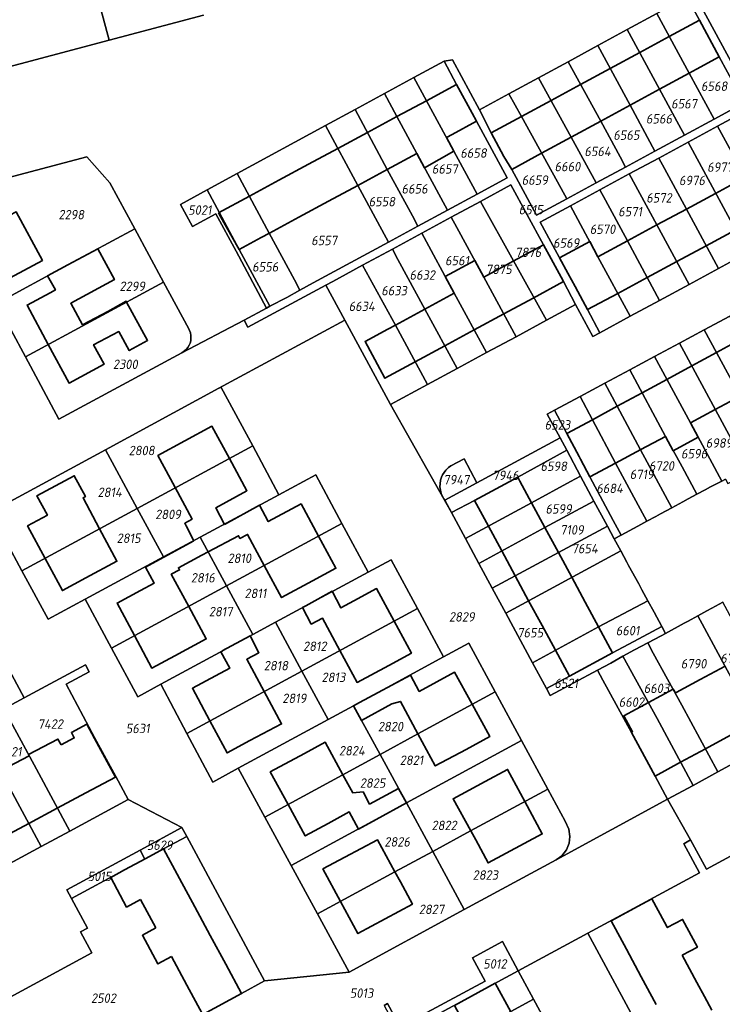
# Model space of a CAD drawing. Extents: x 177930 to 190767, y 381068 to 392034.
# Tile 181 of 256: x 183834 to 183968, y 385600 to 385788. Entities that reach past the tile are written whole.
import ezdxf
from ezdxf.enums import TextEntityAlignment as Align

# ---------------------------------------------------------------- set-up
doc = ezdxf.new("R2010")
doc.units = 0
for name, color, linetype, lineweight in [('B-XX-KG-GRENS_PERCEEL-GV', 150, 'Continuous', 25), ('B-XX-KG-GRENS_PERCEEL-S', 150, 'Continuous', 25), ('B-XX-OG-BEBOUWING-G', 7, 'Continuous', 35)]:
    doc.layers.add(name, color=color, linetype=linetype, lineweight=lineweight)
doc.styles.add('NLCS-ISO', font='NLCS-ISO.ttf', dxfattribs={"height": 1.8})

# ---------------------------------------------------------------- blocks, each defined once
blk = doc.blocks.new('SKG-PERCEELNUMMER-SO')
at = {"layer": 'DefPoints'}
blk.add_point((0, 0), dxfattribs=at)
at = {"style": 'NLCS-ISO', "oblique": 10, "flags": 1}
blk.add_attdef('GEMEENTECODE', text='', height=1.8, dxfattribs=at).set_placement((-0.5, 2.55), align=Align.MIDDLE_RIGHT)
blk.add_attdef('SECTIE', text='', height=1.8, dxfattribs=at).set_placement((0.5, 2.5), align=Align.MIDDLE_LEFT)
at = {"style": 'NLCS-ISO', "oblique": 10}
blk.add_attdef('PERCEELNUMMER', text='', height=1.8, dxfattribs=at).set_placement((0, 0), align=Align.MIDDLE_CENTER)

msp = doc.modelspace()

# ---------------------------------------------------------------- linework, layer by layer
at = {"layer": 'B-XX-KG-GRENS_PERCEEL-GV'}
for points in [[(183817.32, 385774.62), (183851.37, 385783.68), (183847.33, 385798.88), (183847.099, 385799.598), (183846.799, 385800.565), (183846.327, 385801.505), (183845.77, 385802.49), (183845.425, 385802.98), (183844.782, 385803.825), (183843.887, 385804.791), (183843.15, 385805.43), (183842.475, 385805.94), (183841.607, 385806.49), (183840.521, 385807.073), (183839.73, 385807.42), (183839.243, 385807.597), (183838.281, 385807.884), (183836.917, 385808.159), (183835.337, 385808.29), (183834.157, 385808.242)], [(183847.33, 385798.88), (183851.37, 385783.68), (183869.365, 385788.462)], [(183963.268, 385792.248), (183971.707, 385776.595), (183983.557, 385783.065), (183990.639, 385786.829), (183995.093, 385789.174)], [(183971.707, 385776.595), (183963.268, 385792.248)], [(183961.725, 385791.9), (183964.065, 385787.505), (183967.85, 385780.507), (183972.581, 385771.696), (183966.857, 385768.602), (183961.185, 385765.536), (183955.566, 385762.499), (183949.965, 385759.471), (183944.337, 385756.429), (183938.728, 385753.397), (183932.95, 385750.274), (183928.22, 385759.024), (183926.738, 385761.477), (183924.296, 385765.991), (183922.074, 385770.4), (183916.921, 385779.939), (183915.329, 385779.667), (183917.715, 385775.241), (183921.508, 385768.204), (183927.366, 385757.405), (183921.604, 385754.284), (183915.966, 385751.229), (183910.33, 385748.175), (183904.707, 385745.128), (183890.346, 385737.347), (183887.806, 385735.965), (183885.292, 385734.597), (183882.031, 385732.895), (183881.417, 385732.559), (183877.16, 385730.227), (183877.878, 385728.899), (183892.723, 385736.925), (183894.053, 385737.629), (183896.642, 385739.034), (183899.772, 385740.731), (183905.446, 385743.807), (183911.072, 385746.857), (183916.696, 385749.906), (183922.254, 385752.919), (183928.085, 385756.08), (183934.276, 385744.63), (183935.738, 385741.971), (183938.103, 385737.597), (183940.425, 385733.226), (183943.715, 385727.125), (183945.05, 385727.844), (183942.68, 385732.254), (183940.303, 385736.678), (183938.914, 385739.242), (183933.662, 385748.955), (183939.423, 385752.068), (183945.043, 385755.105), (183950.664, 385758.142), (183956.293, 385761.183), (183961.905, 385764.216), (183967.511, 385767.244), (183973.295, 385770.37)], [(183813.913, 385752.626), (183847.097, 385761.425), (183851.504, 385756.45), (183856.259, 385747.672), (183861.762, 385737.513), (183866.608, 385728.569), (183866.749, 385728.285), (183866.9, 385727.806), (183866.987, 385727.304), (183866.996, 385726.793), (183866.952, 385726.329), (183866.829, 385725.863), (183866.656, 385725.451), (183866.401, 385725.044), (183866.151, 385724.725), (183865.791, 385724.389), (183865.261, 385724.038), (183877.16, 385730.227), (183881.417, 385732.559), (183875.598, 385743.411), (183871.765, 385750.519), (183867.281, 385748.094), (183864.982, 385752.345), (183870.101, 385755.113), (183875.843, 385758.23), (183892.702, 385767.383), (183898.321, 385770.433), (183903.922, 385773.474), (183909.545, 385776.527), (183915.329, 385779.667), (183916.921, 385779.939), (183922.074, 385770.4), (183927.692, 385773.446), (183933.343, 385776.51), (183938.991, 385779.573), (183944.638, 385782.635), (183950.285, 385785.697), (183955.927, 385788.756)], [(183869.365, 385788.462), (183851.37, 385783.68), (183817.32, 385774.62)], [(183973.276, 385743.134), (183967.667, 385740.096), (183962.063, 385737.06), (183956.454, 385734.021), (183950.846, 385730.983), (183945.05, 385727.844), (183943.715, 385727.125), (183940.425, 385733.226), (183934.863, 385730.222), (183929.06, 385727.088), (183923.434, 385724.049), (183917.779, 385720.995), (183912.157, 385717.958), (183905.068, 385714.13), (183916.711, 385693.529), (183915.434, 385695.892), (183915.285, 385696.168), (183915.013, 385696.633), (183914.759, 385697.197), (183914.626, 385697.834), (183914.533, 385698.421), (183914.547, 385699.011), (183914.645, 385699.696), (183914.836, 385700.283), (183915.037, 385700.734), (183915.32, 385701.184), (183915.661, 385701.622), (183916.158, 385702.105), (183916.595, 385702.422), (183919.121, 385703.781), (183921.578, 385699.228), (183937.46, 385707.772), (183935.017, 385712.329), (183936.367, 385713.054), (183941.26, 385715.684), (183945.993, 385718.227), (183950.74, 385720.778), (183955.488, 385723.329), (183960.222, 385725.873), (183964.983, 385728.432), (183969.841, 385731.043)], [(183828.664, 385693.635), (183850.665, 385705.531), (183872.327, 385717.244), (183896.348, 385730.232), (183892.723, 385736.925), (183877.878, 385728.899), (183877.16, 385730.227), (183865.261, 385724.038), (183841.81, 385711.388), (183835.393, 385723.268), (183829.902, 385733.435)], [(183969.025, 385699.911), (183968.333, 385699.55), (183966.188, 385698.432), (183965.169, 385697.886), (183963.558, 385697.023), (183961.881, 385696.124), (183960.895, 385695.596), (183958.794, 385694.422), (183956.641, 385693.276), (183955.724, 385692.783), (183954.012, 385691.863), (183952.311, 385690.949), (183949.128, 385689.237), (183947.787, 385688.51), (183949.035, 385686.209), (183950.19, 385684.081), (183950.53, 385683.462), (183952.463, 385679.945), (183953.081, 385678.82), (183954.212, 385676.702), (183955.384, 385674.505), (183956.851, 385671.805), (183957.578, 385670.458), (183961.131, 385672.412), (183961.881, 385672.824), (183963.756, 385673.855), (183965.476, 385674.801), (183966.39, 385675.304), (183968.507, 385676.463)], [(183826.62, 385673.947), (183835.175, 385658.178), (183846.845, 385664.489), (183847.558, 385663.15), (183843.16, 385660.785), (183848.612, 385650.626), (183852.629, 385643.198), (183854.987, 385638.792), (183865.242, 385633.454), (183866.182, 385631.711), (183881.048, 385604.15), (183897.171, 385605.848), (183891.144, 385616.934), (183886.111, 385626.192), (183881.084, 385635.438), (183876.03, 385644.734), (183871.166, 385642.097), (183866.213, 385651.395), (183861.219, 385660.772), (183856.834, 385658.403), (183851.838, 385667.645), (183846.787, 385676.99), (183839.725, 385673.184), (183834.738, 385682.405), (183828.664, 385693.635)], [(183977.064, 385649.189), (183967.583, 385644.051), (183962.843, 385641.482), (183957.984, 385638.849), (183962.377, 385631.081), (183965.403, 385625.495), (183974.546, 385630.432)], [(183903.858, 385599.457), (183904.537, 385599.825), (183906.936, 385595.396), (183923.147, 385604.133), (183920.757, 385608.561), (183926.437, 385611.691), (183929.475, 385606.082), (183942.779, 385613.269), (183964.069, 385624.774), (183961.056, 385630.346), (183962.377, 385631.081), (183957.984, 385638.849), (183936.706, 385627.293), (183919.135, 385617.762), (183897.171, 385605.848), (183881.048, 385604.15), (183876.669, 385601.761), (183869.245, 385597.749)], [(184014.654, 385572.927), (183998.744, 385602.243), (184004.032, 385605.085), (183986.731, 385637.018), (183982.327, 385634.644), (183974.546, 385630.432), (183965.403, 385625.495), (183962.377, 385631.081), (183961.056, 385630.346), (183964.069, 385624.774), (183942.779, 385613.269), (183960.381, 385580.65)]]:
    msp.add_lwpolyline(points, dxfattribs=at)
for points in [[(183966.857, 385768.602), (183972.581, 385771.696), (183967.85, 385780.507), (183964.065, 385787.505), (183961.725, 385791.9), (183955.927, 385788.756), (183962.081, 385777.38)], [(183950.285, 385785.697), (183956.452, 385774.328), (183960.127, 385767.494), (183961.185, 385765.536), (183966.857, 385768.602), (183962.081, 385777.38), (183955.927, 385788.756)], [(183950.832, 385771.282), (183955.566, 385762.499), (183961.185, 385765.536), (183960.127, 385767.494), (183956.452, 385774.328), (183950.285, 385785.697), (183944.638, 385782.635)], [(183949.965, 385759.471), (183955.566, 385762.499), (183950.832, 385771.282), (183944.638, 385782.635), (183938.991, 385779.573), (183945.212, 385768.235), (183948.907, 385761.429)], [(183911.932, 385772.123), (183921.604, 385754.284), (183927.366, 385757.405), (183921.508, 385768.204), (183917.715, 385775.241), (183915.329, 385779.667), (183909.545, 385776.527)], [(183939.592, 385765.189), (183944.337, 385756.429), (183949.965, 385759.471), (183948.907, 385761.429), (183945.212, 385768.235), (183938.991, 385779.573), (183933.343, 385776.51)], [(183906.298, 385769.086), (183915.966, 385751.229), (183921.604, 385754.284), (183911.932, 385772.123), (183909.545, 385776.527), (183903.922, 385773.474)], [(183937.655, 385755.347), (183938.728, 385753.397), (183944.337, 385756.429), (183939.592, 385765.189), (183933.343, 385776.51), (183927.692, 385773.446), (183930.075, 385769.117)], [(183903.922, 385773.474), (183898.321, 385770.433), (183904.472, 385759.009), (183909.269, 385750.133), (183910.33, 385748.175), (183915.966, 385751.229), (183906.298, 385769.086)], [(183937.655, 385755.347), (183930.075, 385769.117), (183927.692, 385773.446), (183922.074, 385770.4), (183924.296, 385765.991), (183926.738, 385761.477), (183928.22, 385759.024), (183932.95, 385750.274), (183938.728, 385753.397)], [(183904.707, 385745.128), (183910.33, 385748.175), (183909.269, 385750.133), (183904.472, 385759.009), (183898.321, 385770.433), (183892.702, 385767.383), (183898.843, 385755.971)], [(183984.638, 385749.289), (183982.273, 385753.681), (183979.989, 385757.803), (183978.61, 385760.612), (183973.295, 385770.37), (183967.511, 385767.244), (183972.834, 385757.502), (183978.836, 385746.146)], [(183887.806, 385735.965), (183890.346, 385737.347), (183904.707, 385745.128), (183898.843, 385755.971), (183892.702, 385767.383), (183875.843, 385758.23), (183881.957, 385746.856), (183886.745, 385737.923)], [(183973.276, 385743.134), (183978.836, 385746.146), (183972.834, 385757.502), (183967.511, 385767.244), (183961.905, 385764.216)], [(183973.276, 385743.134), (183961.905, 385764.216), (183956.293, 385761.183), (183957.356, 385759.216), (183961.581, 385751.445), (183967.667, 385740.096)], [(183825.594, 385731.108), (183829.902, 385733.435), (183843.511, 385740.779), (183856.259, 385747.672), (183851.504, 385756.45), (183847.097, 385761.425), (183813.913, 385752.626)], [(183967.667, 385740.096), (183961.581, 385751.445), (183957.356, 385759.216), (183956.293, 385761.183), (183950.664, 385758.142), (183955.943, 385748.409), (183962.063, 385737.06)], [(183882.031, 385732.895), (183885.292, 385734.597), (183887.806, 385735.965), (183886.745, 385737.923), (183881.957, 385746.856), (183875.843, 385758.23), (183870.101, 385755.113), (183872.447, 385750.729), (183876.214, 385743.743)], [(183962.063, 385737.06), (183955.943, 385748.409), (183950.664, 385758.142), (183945.043, 385755.105), (183946.106, 385753.138), (183950.314, 385745.379), (183956.454, 385734.021)], [(183882.031, 385732.895), (183876.214, 385743.743), (183872.447, 385750.729), (183870.101, 385755.113), (183864.982, 385752.345), (183867.281, 385748.094), (183871.765, 385750.519), (183875.598, 385743.411), (183881.417, 385732.559)], [(183934.863, 385730.222), (183940.425, 385733.226), (183938.103, 385737.597), (183935.738, 385741.971), (183934.276, 385744.63), (183928.085, 385756.08), (183922.254, 385752.919)], [(183939.423, 385752.068), (183944.684, 385742.348), (183950.846, 385730.983), (183956.454, 385734.021), (183950.314, 385745.379), (183946.106, 385753.138), (183945.043, 385755.105)], [(183934.863, 385730.222), (183922.254, 385752.919), (183916.696, 385749.906), (183917.758, 385747.946), (183922.882, 385738.455), (183929.06, 385727.088)], [(183950.846, 385730.983), (183944.684, 385742.348), (183939.423, 385752.068), (183933.662, 385748.955), (183938.914, 385739.242), (183940.303, 385736.678), (183942.68, 385732.254), (183945.05, 385727.844)], [(183916.696, 385749.906), (183911.072, 385746.857), (183917.246, 385735.4), (183923.434, 385724.049), (183929.06, 385727.088), (183922.882, 385738.455), (183917.758, 385747.946)], [(183829.902, 385733.435), (183835.393, 385723.268), (183861.762, 385737.513), (183856.259, 385747.672), (183843.511, 385740.779)], [(183905.446, 385743.807), (183906.515, 385741.836), (183911.635, 385732.359), (183917.779, 385720.995), (183923.434, 385724.049), (183917.246, 385735.4), (183911.072, 385746.857)], [(183905.446, 385743.807), (183899.772, 385740.731), (183906.017, 385729.314), (183912.157, 385717.958), (183917.779, 385720.995), (183911.635, 385732.359), (183906.515, 385741.836)], [(183899.772, 385740.731), (183896.642, 385739.034), (183894.053, 385737.629), (183892.723, 385736.925), (183896.348, 385730.232), (183905.068, 385714.13), (183912.157, 385717.958), (183906.017, 385729.314)], [(183861.762, 385737.513), (183835.393, 385723.268), (183841.81, 385711.388), (183865.261, 385724.038), (183865.791, 385724.389), (183866.151, 385724.725), (183866.401, 385725.044), (183866.656, 385725.451), (183866.829, 385725.863), (183866.952, 385726.329), (183866.996, 385726.793), (183866.987, 385727.304), (183866.9, 385727.806), (183866.749, 385728.285), (183866.608, 385728.569)], [(183934.855, 385659.964), (183932.192, 385664.891), (183927.075, 385674.356), (183924.517, 385679.088), (183921.954, 385683.83), (183919.387, 385688.579), (183916.711, 385693.529), (183905.068, 385714.13), (183896.348, 385730.232), (183872.327, 385717.244), (183872.781, 385717.411), (183878.785, 385706.252), (183883.796, 385696.94), (183890.817, 385700.724), (183895.822, 385691.448), (183900.826, 385682.174), (183905.195, 385684.535), (183910.219, 385675.238), (183915.223, 385665.976), (183920.041, 385668.587), (183925.058, 385659.335), (183930.083, 385650.067), (183935.125, 385640.768), (183938.452, 385634.632), (183939.111, 385633.123), (183939.314, 385631.721), (183939.165, 385630.467), (183938.654, 385629.168), (183937.811, 385628.063), (183936.706, 385627.293), (183957.984, 385638.849), (183955.574, 385643.246), (183951.068, 385651.579), (183945.637, 385661.526), (183944.606, 385663.487), (183935.575, 385658.632)], [(183969.87, 385730.989), (183969.841, 385731.043), (183964.983, 385728.432), (183971.829, 385715.75), (183978.23, 385703.773), (183980.586, 385705.083), (183983.108, 385706.463), (183982.028, 385708.436), (183976.736, 385718.389), (183972.227, 385726.725)], [(183960.222, 385725.873), (183973.55, 385701.233), (183975.891, 385702.472), (183978.23, 385703.773), (183971.829, 385715.75), (183964.983, 385728.432)], [(183960.222, 385725.873), (183955.488, 385723.329), (183962.316, 385710.633), (183968.333, 385699.55), (183969.025, 385699.911), (183969.475, 385699.076), (183970.953, 385699.858), (183973.55, 385701.233)], [(183950.74, 385720.778), (183957.559, 385708.075), (183960.739, 385702.278), (183963.558, 385697.023), (183965.169, 385697.886), (183966.188, 385698.432), (183968.333, 385699.55), (183962.316, 385710.633), (183955.488, 385723.329)], [(183963.558, 385697.023), (183960.739, 385702.278), (183957.559, 385708.075), (183950.74, 385720.778), (183945.993, 385718.227), (183948.357, 385713.815), (183952.802, 385705.517), (183958.794, 385694.422), (183960.895, 385695.596), (183961.881, 385696.124)], [(183856.755, 385694.325), (183878.785, 385706.252), (183872.781, 385717.411), (183872.327, 385717.244), (183850.665, 385705.531)], [(183945.993, 385718.227), (183941.26, 385715.684), (183943.622, 385711.254), (183948.045, 385702.958), (183951.086, 385697.294), (183954.012, 385691.863), (183955.724, 385692.783), (183956.641, 385693.276), (183958.794, 385694.422), (183952.802, 385705.517), (183948.357, 385713.815)], [(183938.737, 385708.612), (183941.119, 385704.206), (183943.156, 385700.329), (183947.618, 385692.047), (183949.128, 385689.237), (183952.311, 385690.949), (183954.012, 385691.863), (183951.086, 385697.294), (183948.045, 385702.958), (183943.622, 385711.254), (183941.26, 385715.684), (183936.367, 385713.054)], [(183946.479, 385690.948), (183947.787, 385688.51), (183949.128, 385689.237), (183947.618, 385692.047), (183943.156, 385700.329), (183941.119, 385704.206), (183938.737, 385708.612), (183936.367, 385713.054), (183935.017, 385712.329), (183937.46, 385707.772), (183938.726, 385705.41), (183941.364, 385700.49), (183943.922, 385695.719)], [(183937.46, 385707.772), (183921.578, 385699.228), (183915.434, 385695.892), (183916.711, 385693.529), (183921.117, 385695.862), (183929.37, 385700.319), (183938.726, 385705.41)], [(183878.785, 385706.252), (183856.755, 385694.325), (183861.782, 385685.074), (183868.758, 385688.834), (183883.796, 385696.94)], [(183850.665, 385705.531), (183828.664, 385693.635), (183834.738, 385682.405), (183856.755, 385694.325)], [(183921.578, 385699.228), (183919.121, 385703.781), (183916.595, 385702.422), (183916.158, 385702.105), (183915.661, 385701.622), (183915.32, 385701.184), (183915.037, 385700.734), (183914.836, 385700.283), (183914.645, 385699.696), (183914.547, 385699.011), (183914.533, 385698.421), (183914.626, 385697.834), (183914.759, 385697.197), (183915.013, 385696.633), (183915.285, 385696.168), (183915.434, 385695.892)], [(183919.387, 385688.579), (183932.017, 385695.415), (183939.43, 385699.446), (183941.364, 385700.49), (183938.726, 385705.41), (183929.37, 385700.319), (183921.117, 385695.862), (183916.711, 385693.529)], [(183883.796, 385696.94), (183868.758, 385688.834), (183873.784, 385679.522), (183895.822, 385691.448), (183890.817, 385700.724)], [(183943.922, 385695.719), (183941.364, 385700.49), (183939.43, 385699.446), (183932.017, 385695.415), (183919.387, 385688.579), (183921.954, 385683.83), (183934.573, 385690.679)], [(183946.479, 385690.948), (183943.922, 385695.719), (183934.573, 385690.679), (183921.954, 385683.83), (183924.517, 385679.088), (183928.895, 385681.451), (183937.176, 385685.92)], [(183834.738, 385682.405), (183839.725, 385673.184), (183846.787, 385676.99), (183861.782, 385685.074), (183856.755, 385694.325)], [(183895.822, 385691.448), (183873.784, 385679.522), (183878.782, 385670.263), (183883.165, 385672.631), (183900.826, 385682.174)], [(183937.176, 385685.92), (183928.895, 385681.451), (183924.517, 385679.088), (183927.075, 385674.356), (183949.035, 385686.209), (183947.787, 385688.51), (183946.479, 385690.948)], [(183868.758, 385688.834), (183861.782, 385685.074), (183846.787, 385676.99), (183851.838, 385667.645), (183873.784, 385679.522)], [(183949.035, 385686.209), (183927.075, 385674.356), (183932.192, 385664.891), (183944.814, 385671.705), (183954.212, 385676.702), (183953.081, 385678.82), (183952.463, 385679.945), (183950.53, 385683.462), (183950.19, 385684.081)], [(183888.18, 385663.297), (183910.219, 385675.238), (183905.195, 385684.535), (183900.826, 385682.174), (183883.165, 385672.631)], [(183873.784, 385679.522), (183851.838, 385667.645), (183856.834, 385658.403), (183861.219, 385660.772), (183878.782, 385670.263)], [(183932.192, 385664.891), (183934.855, 385659.964), (183939.221, 385662.32), (183947.475, 385666.775), (183951.559, 385668.93), (183956.851, 385671.805), (183955.384, 385674.505), (183954.212, 385676.702), (183944.814, 385671.705)], [(183968.507, 385676.463), (183966.39, 385675.304), (183965.476, 385674.801), (183963.756, 385673.855), (183970.195, 385661.92), (183977.064, 385649.189), (183981.836, 385651.776), (183974.972, 385664.502)], [(183831.293, 385656.078), (183835.175, 385658.178), (183826.62, 385673.947), (183814.067, 385667.14), (183806.985, 385663.349), (183791.377, 385654.923), (183799.948, 385639.127), (183800.423, 385639.384), (183825.84, 385653.129)], [(183898.04, 385656.663), (183915.223, 385665.976), (183910.219, 385675.238), (183888.18, 385663.297), (183893.163, 385654.02)], [(183956.762, 385670.009), (183954.223, 385668.692), (183955.25, 385666.712), (183960.716, 385656.795), (183967.583, 385644.051), (183977.064, 385649.189), (183970.195, 385661.92), (183963.756, 385673.855), (183961.881, 385672.824), (183961.131, 385672.412), (183957.578, 385670.458)], [(183883.165, 385672.631), (183878.782, 385670.263), (183861.219, 385660.772), (183866.213, 385651.395), (183888.18, 385663.297)], [(183949.445, 385666.115), (183951.676, 385667.37), (183954.223, 385668.692), (183956.762, 385670.009), (183957.578, 385670.458), (183956.851, 385671.805), (183951.559, 385668.93), (183947.475, 385666.775), (183939.221, 385662.32), (183934.855, 385659.964), (183935.575, 385658.632), (183944.606, 385663.487), (183947.155, 385664.826)], [(183898.04, 385656.663), (183903.088, 385647.377), (183910.306, 385651.323), (183925.058, 385659.335), (183920.041, 385668.587), (183915.223, 385665.976)], [(183962.843, 385641.482), (183967.583, 385644.051), (183960.716, 385656.795), (183955.25, 385666.712), (183954.223, 385668.692), (183951.676, 385667.37), (183949.445, 385666.115), (183955.958, 385654.223)], [(183865.242, 385633.454), (183854.987, 385638.792), (183843.855, 385632.769), (183838.402, 385629.819), (183816.551, 385617.997), (183812.462, 385615.785), (183800.57, 385637.751), (183801.141, 385638.06), (183800.423, 385639.384), (183799.948, 385639.127), (183791.377, 385654.923), (183785.56, 385665.659), (183772.536, 385658.624), (183778.231, 385648.063), (183783.445, 385638.395), (183789.143, 385627.829), (183794.838, 385617.269), (183812.416, 385590.188), (183848.063, 385609.552), (183845.939, 385613.538), (183847.243, 385614.244), (183844.206, 385619.878), (183843.305, 385621.55), (183857.289, 385629.135)], [(183831.293, 385656.078), (183837.514, 385644.585), (183843.855, 385632.769), (183854.987, 385638.792), (183852.629, 385643.198), (183848.612, 385650.626), (183843.16, 385660.785), (183847.558, 385663.15), (183846.845, 385664.489), (183835.175, 385658.178)], [(183949.445, 385666.115), (183947.155, 385664.826), (183944.606, 385663.487), (183945.637, 385661.526), (183951.068, 385651.579), (183955.574, 385643.246), (183957.984, 385638.849), (183962.843, 385641.482), (183955.958, 385654.223)], [(183888.18, 385663.297), (183866.213, 385651.395), (183871.166, 385642.097), (183876.03, 385644.734), (183893.163, 385654.02)], [(183903.088, 385647.377), (183908.111, 385638.137), (183930.083, 385650.067), (183925.058, 385659.335), (183910.306, 385651.323)], [(183838.402, 385629.819), (183843.855, 385632.769), (183837.514, 385644.585), (183831.293, 385656.078), (183825.84, 385653.129), (183827.897, 385649.329), (183832.051, 385641.653)], [(183881.084, 385635.438), (183895.876, 385643.433), (183903.088, 385647.377), (183898.04, 385656.663), (183893.163, 385654.02), (183876.03, 385644.734)], [(183801.141, 385638.06), (183804.655, 385639.963), (183816.551, 385617.997), (183838.402, 385629.819), (183832.051, 385641.653), (183827.897, 385649.329), (183825.84, 385653.129), (183800.423, 385639.384)], [(183913.142, 385628.888), (183920.357, 385632.79), (183935.125, 385640.768), (183930.083, 385650.067), (183908.111, 385638.137)], [(183886.111, 385626.192), (183908.111, 385638.137), (183903.088, 385647.377), (183895.876, 385643.433), (183881.084, 385635.438)], [(183936.706, 385627.293), (183937.811, 385628.063), (183938.654, 385629.168), (183939.165, 385630.467), (183939.314, 385631.721), (183939.111, 385633.123), (183938.452, 385634.632), (183935.125, 385640.768), (183920.357, 385632.79), (183913.142, 385628.888), (183919.135, 385617.762)], [(183891.144, 385616.934), (183905.911, 385624.977), (183913.142, 385628.888), (183908.111, 385638.137), (183886.111, 385626.192)], [(183865.242, 385633.454), (183857.289, 385629.135), (183858.214, 385627.421), (183861.767, 385629.341), (183866.182, 385631.711)], [(183881.048, 385604.15), (183866.182, 385631.711), (183861.767, 385629.341), (183858.214, 385627.421), (183854.343, 385625.329), (183844.206, 385619.878), (183847.243, 385614.244), (183845.939, 385613.538), (183848.063, 385609.552), (183812.416, 385590.188), (183813.133, 385588.871), (183815.767, 385590.304), (183821.285, 385580.182), (183825.316, 385572.724), (183827.708, 385568.347), (183861.991, 385586.89), (183859.111, 385592.231), (183869.245, 385597.749), (183876.669, 385601.761)], [(183857.289, 385629.135), (183843.305, 385621.55), (183844.206, 385619.878), (183854.343, 385625.329), (183858.214, 385627.421)], [(183897.171, 385605.848), (183919.135, 385617.762), (183913.142, 385628.888), (183905.911, 385624.977), (183891.144, 385616.934)], [(183906.936, 385595.396), (183907.555, 385594.253), (183929.475, 385606.082), (183926.437, 385611.691), (183920.757, 385608.561), (183923.147, 385604.133)], [(183946.767, 385574.162), (183950.382, 385556.91), (183952.805, 385552.527), (183961.941, 385535.651), (183968.067, 385538.967), (183968.789, 385537.594), (183969.317, 385537.878), (183979.479, 385518.959), (183985.594, 385525.074), (183982.55, 385527.18), (183977.078, 385537.285), (183981.501, 385539.664), (183975.051, 385551.529), (183970.665, 385549.133), (183967.028, 385555.829), (183964.164, 385561.1), (183958.409, 385571.696), (183955.468, 385577.11), (183960.751, 385579.965), (183960.381, 385580.65), (183942.779, 385613.269), (183929.475, 385606.082), (183932.401, 385600.68)], [(183903.858, 385599.457), (183909.808, 385588.449), (183912.906, 385590.128), (183913.17, 385590.271), (183920.244, 385594.069), (183932.401, 385600.68), (183929.475, 385606.082), (183907.555, 385594.253), (183906.936, 385595.396), (183904.537, 385599.825)], [(183927.715, 385555.493), (183928.356, 385555.84), (183924.855, 385562.305), (183934.538, 385567.554), (183946.767, 385574.162), (183932.401, 385600.68), (183920.244, 385594.069), (183913.17, 385590.271), (183912.906, 385590.128), (183909.808, 385588.449), (183910.447, 385587.267), (183915.734, 385577.484), (183925.329, 385559.873)]]:
    msp.add_lwpolyline(points, close=True, dxfattribs=at)
at = {"layer": 'B-XX-OG-BEBOUWING-G'}
for points in [[(183964.065, 385787.505), (183958.293, 385784.382)], [(183967.85, 385780.507), (183964.065, 385787.505)], [(183958.293, 385784.382), (183952.653, 385781.331)], [(183952.653, 385781.331), (183947.014, 385778.281)], [(183962.079, 385777.384), (183963.465, 385778.135), (183967.85, 385780.507)], [(183947.014, 385778.281), (183941.374, 385775.23)], [(183956.45, 385774.331), (183962.079, 385777.384)], [(183917.715, 385775.241), (183911.932, 385772.123)], [(183921.508, 385768.204), (183920.69, 385769.721), (183917.715, 385775.241)], [(183941.374, 385775.23), (183935.734, 385772.179)], [(183950.831, 385771.284), (183956.45, 385774.331)], [(183911.932, 385772.123), (183906.298, 385769.086)], [(183935.734, 385772.179), (183930.075, 385769.117)], [(183945.211, 385768.237), (183950.831, 385771.284)], [(183906.298, 385769.086), (183900.678, 385766.056)], [(183915.743, 385765.094), (183916.877, 385765.707), (183921.508, 385768.204)], [(183930.075, 385769.117), (183924.296, 385765.991)], [(183939.591, 385765.19), (183945.211, 385768.237)], [(183900.678, 385766.056), (183895.049, 385763.022)], [(183924.296, 385765.991), (183926.738, 385761.477), (183928.22, 385759.024)], [(183910.108, 385762.05), (183911.592, 385759.293), (183917.172, 385762.47), (183915.743, 385765.094)], [(183933.927, 385762.119), (183939.591, 385765.19)], [(183895.049, 385763.022), (183889.425, 385759.99)], [(183904.474, 385759.006), (183910.108, 385762.05)], [(183928.22, 385759.024), (183933.927, 385762.119)], [(183889.425, 385759.99), (183883.803, 385756.959)], [(183898.846, 385755.965), (183904.474, 385759.006)], [(183883.803, 385756.959), (183878.161, 385753.918)], [(183972.739, 385757.451), (183967.132, 385754.433)], [(183893.231, 385752.931), (183898.846, 385755.965)], [(183878.161, 385753.918), (183872.259, 385750.736)], [(183887.611, 385749.895), (183893.231, 385752.931)], [(183967.132, 385754.433), (183961.581, 385751.445)], [(183872.259, 385750.736), (183872.465, 385750.369)], [(183961.581, 385751.445), (183955.943, 385748.409)], [(183872.465, 385750.369), (183876.179, 385743.737)], [(183881.964, 385746.844), (183887.611, 385749.895)], [(183955.943, 385748.409), (183950.314, 385745.379)], [(183965.336, 385744.442), (183970.897, 385747.433)], [(183876.179, 385743.737), (183880.424, 385746.012), (183881.964, 385746.844)], [(183944.684, 385742.348), (183943.127, 385745.241), (183937.357, 385742.135)], [(183950.314, 385745.379), (183944.684, 385742.348)], [(183854.721, 385733.709), (183854.644, 385733.849), (183851.122, 385731.92), (183846.317, 385729.368), (183844.05, 385733.488), (183852.383, 385738), (183849.207, 385743.864), (183843.511, 385740.779), (183839.648, 385738.736), (183841.131, 385736.023), (183840.12, 385735.495), (183835.731, 385733.136), (183839.765, 385725.63)], [(183934.276, 385744.63), (183928.501, 385741.499)], [(183938.103, 385737.597), (183937.636, 385738.46), (183935.738, 385741.971), (183934.276, 385744.63)], [(183959.713, 385741.417), (183965.336, 385744.442)], [(183922.883, 385738.453), (183921.164, 385741.624), (183915.528, 385738.569), (183917.247, 385735.398)], [(183928.501, 385741.499), (183922.883, 385738.453)], [(183937.357, 385742.135), (183938.914, 385739.242), (183940.303, 385736.678), (183941.786, 385733.918), (183942.68, 385732.254)], [(183954.091, 385738.392), (183959.713, 385741.417)], [(183932.306, 385734.462), (183938.103, 385737.597)], [(183948.469, 385735.368), (183954.091, 385738.392)], [(183917.247, 385735.398), (183911.637, 385732.356)], [(183926.7, 385731.431), (183932.306, 385734.462)], [(183942.68, 385732.254), (183948.469, 385735.368)], [(183839.765, 385725.63), (183843.733, 385718.245), (183850.407, 385721.831), (183848.406, 385725.555), (183853.227, 385728.071), (183855.211, 385724.445), (183858.735, 385726.374), (183854.721, 385733.709)], [(183911.637, 385732.356), (183906.019, 385729.31)], [(183921.07, 385728.386), (183926.7, 385731.431)], [(183906.019, 385729.31), (183904.598, 385728.54), (183900.232, 385726.179), (183903.038, 385720.99), (183904.023, 385719.168), (183909.811, 385722.298)], [(183915.431, 385725.337), (183921.07, 385728.386)], [(183972.227, 385726.725), (183967.333, 385724.078)], [(183909.811, 385722.298), (183915.431, 385725.337)], [(183967.333, 385724.078), (183962.583, 385721.509)], [(183962.583, 385721.509), (183957.845, 385718.946)], [(183957.845, 385718.946), (183953.101, 385716.381)], [(183953.101, 385716.381), (183948.381, 385713.828)], [(183967.084, 385713.187), (183971.834, 385715.74)], [(183948.381, 385713.828), (183943.622, 385711.254)], [(183962.319, 385710.627), (183967.084, 385713.187)], [(183874.353, 385703.849), (183871.012, 385710.013), (183860.678, 385704.411), (183863.07, 385699.998), (183863.984, 385698.293)], [(183943.622, 385711.254), (183938.737, 385708.612)], [(183957.562, 385708.07), (183959.027, 385705.343), (183963.785, 385707.9), (183962.319, 385710.627)], [(183938.737, 385708.612), (183941.119, 385704.206), (183941.374, 385703.72)], [(183952.861, 385705.544), (183957.562, 385708.07)], [(183873.376, 385691.278), (183871.746, 385694.433), (183877.694, 385697.686), (183874.353, 385703.849)], [(183948.046, 385702.957), (183952.861, 385705.544)], [(183941.374, 385703.72), (183943.156, 385700.329), (183948.046, 385702.957)], [(183849.562, 385690.431), (183846.396, 385696.346), (183846.851, 385696.594), (183844.715, 385700.563), (183837.6, 385696.735), (183839.589, 385693.041), (183835.803, 385691.002), (183839.148, 385684.793)], [(183932.028, 385695.394), (183929.794, 385699.533), (183929.37, 385700.319), (183921.117, 385695.862)], [(183863.984, 385698.293), (183867.208, 385692.276), (183865.798, 385691.51), (183866.063, 385691)], [(183891.341, 385689.054), (183888.004, 385695.19), (183881.766, 385691.799), (183880.071, 385694.918), (183873.376, 385691.278)], [(183921.117, 385695.862), (183923.768, 385690.95)], [(183934.573, 385690.679), (183932.028, 385695.394)], [(183866.063, 385691), (183867.579, 385688.169)], [(183923.768, 385690.95), (183926.329, 385686.205)], [(183937.143, 385685.917), (183934.573, 385690.679)], [(183839.148, 385684.793), (183842.454, 385678.655), (183846.908, 385681.054), (183852.88, 385684.231), (183849.562, 385690.431)], [(183870.276, 385686.021), (183876.076, 385689.125), (183876.349, 385688.61), (183877.803, 385689.367), (183881.054, 385683.333)], [(183881.054, 385683.333), (183884.304, 385677.3), (183890.219, 385680.493), (183894.678, 385682.918), (183891.341, 385689.054)], [(183867.579, 385688.169), (183861.812, 385685.019)], [(183861.812, 385685.019), (183858.294, 385683.098)], [(183866.574, 385675.605), (183863.242, 385681.772), (183864.842, 385682.592), (183864.618, 385682.992), (183869.073, 385685.377), (183870.276, 385686.021)], [(183926.329, 385686.205), (183928.889, 385681.462)], [(183939.702, 385681.176), (183937.143, 385685.917)], [(183858.294, 385683.098), (183859.967, 385680.039), (183857.346, 385678.652), (183852.888, 385676.277), (183856.196, 385670.067)], [(183928.889, 385681.462), (183931.448, 385676.721)], [(183942.262, 385676.434), (183939.702, 385681.176)], [(183905.772, 385672.829), (183902.421, 385679.029), (183898.059, 385676.671), (183895.618, 385675.341), (183893.981, 385678.534), (183888.945, 385675.75), (183888.286, 385675.393), (183889.956, 385672.251), (183892.085, 385673.412), (183895.421, 385667.22)], [(183856.196, 385670.067), (183859.504, 385663.858), (183863.925, 385666.213), (183869.906, 385669.439), (183866.574, 385675.605)], [(183931.448, 385676.721), (183934.008, 385671.979)], [(183944.814, 385671.705), (183942.262, 385676.434)], [(183895.421, 385667.22), (183898.71, 385661.114), (183904.771, 385664.383), (183909.079, 385666.711), (183905.772, 385672.829)], [(183934.008, 385671.979), (183936.56, 385667.249)], [(183878.342, 385669.866), (183878.277, 385669.99), (183872.987, 385667.131)], [(183936.56, 385667.249), (183939.221, 385662.32), (183947.475, 385666.775), (183944.814, 385671.705)], [(183880.974, 385659.393), (183877.651, 385665.543), (183879.963, 385666.772), (183878.342, 385669.866)], [(183872.987, 385667.131), (183873.006, 385667.096), (183872.732, 385666.95), (183874.401, 385663.828), (183871.684, 385662.396), (183867.263, 385660.025), (183870.613, 385653.779)], [(183920.653, 385656.943), (183917.297, 385663.089), (183910.564, 385659.414), (183908.903, 385662.515), (183899.153, 385657.296)], [(183968.936, 385664.253), (183964.2, 385661.688)], [(183964.2, 385661.688), (183959.583, 385659.187), (183959.462, 385659.122)], [(183870.613, 385653.779), (183873.883, 385647.682), (183878.264, 385650.031), (183884.31, 385653.22), (183880.974, 385659.393)], [(183959.462, 385659.122), (183959.064, 385659.861), (183954.305, 385657.283)], [(183899.153, 385657.296), (183898.04, 385656.663)], [(183899.567, 385653.853), (183905.331, 385657.046), (183906.964, 385657.489), (183910.307, 385651.324)], [(183910.307, 385651.324), (183913.641, 385645.175), (183919.554, 385648.337), (183924.021, 385650.776), (183920.653, 385656.943)], [(183954.305, 385657.283), (183949.639, 385654.755), (183951.293, 385651.701), (183951.068, 385651.579)], [(183898.04, 385656.663), (183899.567, 385653.853)], [(183847.143, 385653.141), (183844.189, 385651.554), (183844.737, 385650.535), (183842.196, 385649.193)], [(183852.573, 385643.066), (183848.603, 385650.425), (183847.143, 385653.141)], [(183951.068, 385651.579), (183955.574, 385643.246)], [(183842.196, 385649.193), (183841.597, 385650.326), (183836, 385647.37), (183836.137, 385647.087)], [(183896.003, 385643.503), (183892.601, 385649.73), (183888.646, 385647.577), (183882.148, 385644.04), (183885.528, 385637.84)], [(183965.209, 385648.456), (183969.964, 385651.027)], [(183960.462, 385645.889), (183965.209, 385648.456)], [(183836.137, 385647.087), (183830.88, 385644.349), (183832.279, 385641.663), (183832.085, 385641.559)], [(183955.574, 385643.246), (183960.462, 385645.889)], [(183930.735, 385638.397), (183927.445, 385644.516), (183923.131, 385642.197), (183917.022, 385638.939), (183920.391, 385632.808)], [(183846.938, 385640.041), (183852.573, 385643.066)], [(183906.608, 385640.901), (183901.104, 385637.912), (183899.86, 385640.252), (183897.878, 385640.072), (183896.003, 385643.503)], [(183841.488, 385637.116), (183846.938, 385640.041)], [(183908.111, 385638.137), (183906.608, 385640.901)], [(183902.33, 385634.979), (183908.111, 385638.137)], [(183920.391, 385632.808), (183921.344, 385631.073), (183923.712, 385626.669), (183934.052, 385632.229), (183930.735, 385638.397)], [(183836.039, 385634.191), (183841.488, 385637.116)], [(183885.528, 385637.84), (183888.809, 385631.822), (183893.172, 385634.2), (183897.211, 385636.401), (183898.978, 385633.151), (183902.33, 385634.979)], [(183830.589, 385631.266), (183836.039, 385634.191)], [(183905.919, 385624.981), (183902.578, 385631.106), (183896.382, 385627.789), (183892.196, 385625.526), (183895.544, 385619.331)], [(183861.767, 385629.341), (183858.416, 385627.53)], [(183864.805, 385623.719), (183861.767, 385629.341)], [(183858.416, 385627.53), (183854.343, 385625.329), (183851.677, 385623.888), (183854.714, 385618.267), (183857.38, 385619.708)], [(183895.544, 385619.331), (183898.855, 385613.204), (183909.255, 385618.825), (183906.966, 385623.061), (183905.919, 385624.981)], [(183867.747, 385618.274), (183864.805, 385623.719)], [(183857.38, 385619.708), (183860.323, 385614.262)], [(183954.947, 385619.837), (183952.358, 385618.44), (183947.177, 385615.645)], [(183957.881, 385614.399), (183957.356, 385615.372), (183954.947, 385619.837)], [(183870.689, 385612.828), (183867.747, 385618.274)], [(183947.177, 385615.645), (183950.112, 385610.207)], [(183960.756, 385609.074), (183963.658, 385610.629), (183960.834, 385615.9), (183957.915, 385614.336), (183957.881, 385614.399)], [(183860.323, 385614.262), (183857.737, 385612.865), (183860.68, 385607.419), (183863.265, 385608.816)], [(183873.632, 385607.382), (183870.689, 385612.828)], [(183950.112, 385610.207), (183952.951, 385604.945)], [(183863.265, 385608.816), (183866.207, 385603.371)], [(183963.562, 385603.877), (183960.756, 385609.074)], [(183876.669, 385601.761), (183873.632, 385607.382)], [(183952.951, 385604.945), (183955.791, 385599.683)], [(183866.207, 385603.371), (183869.154, 385597.917)], [(183928.045, 385598.266), (183925.095, 385603.715), (183917.314, 385599.479), (183920.254, 385594.049)], [(183966.422, 385598.579), (183965.013, 385601.189), (183963.562, 385603.877)], [(183869.154, 385597.917), (183869.245, 385597.749), (183876.669, 385601.761)]]:
    msp.add_lwpolyline(points, dxfattribs=at)
msp.add_lwpolyline([(183825.929, 385748.802), (183820.835, 385746.051), (183824.875, 385738.572), (183829.704, 385741.255), (183831.558, 385737.822), (183838.638, 385741.646), (183833.621, 385750.935), (183831.235, 385749.646), (183829.203, 385753.249), (183824.824, 385750.808)], close=True, dxfattribs=at)

# ---------------------------------------------------------------- block references
at = {"layer": 'B-XX-KG-GRENS_PERCEEL-S'}
for p, values in [((183966.866, 385774.891), {'PERCEELNUMMER': '6568'}), ((183961.121, 385771.54), {'PERCEELNUMMER': '6567'}), ((183956.334, 385768.668), {'PERCEELNUMMER': '6566'}), ((183950.11, 385765.556), {'PERCEELNUMMER': '6565'}), ((183920.929, 385762.139), {'PERCEELNUMMER': '6658'}), ((183944.605, 385762.444), {'PERCEELNUMMER': '6564'}), ((183938.86, 385759.556), {'PERCEELNUMMER': '6660'}), ((183967.988, 385759.449), {'PERCEELNUMMER': '6977'}), ((183915.459, 385759.1), {'PERCEELNUMMER': '6657'}), ((183932.629, 385756.973), {'PERCEELNUMMER': '6659'}), ((183962.626, 385756.906), {'PERCEELNUMMER': '6976'}), ((183909.685, 385755.302), {'PERCEELNUMMER': '6656'}), ((183956.334, 385753.587), {'PERCEELNUMMER': '6572'}), ((183903.434, 385752.869), {'PERCEELNUMMER': '6558'}), ((183844.151, 385750.383), {'PERCEELNUMMER': '2298'}), ((183868.695, 385751.265), {'PERCEELNUMMER': '5021'}), ((183931.87, 385751.325), {'PERCEELNUMMER': '6515'}), ((183950.828, 385750.954), {'PERCEELNUMMER': '6571'}), ((183945.562, 385747.603), {'PERCEELNUMMER': '6570'}), ((183892.423, 385745.449), {'PERCEELNUMMER': '6557'}), ((183938.621, 385744.97), {'PERCEELNUMMER': '6569'}), ((183931.367, 385743.198), {'PERCEELNUMMER': '7876'}), ((183881.173, 385740.422), {'PERCEELNUMMER': '6556'}), ((183917.796, 385741.619), {'PERCEELNUMMER': '6561'}), ((183911.159, 385738.868), {'PERCEELNUMMER': '6632'}), ((183925.759, 385739.951), {'PERCEELNUMMER': '7875'}), ((183855.787, 385736.715), {'PERCEELNUMMER': '2299'}), ((183905.776, 385735.877), {'PERCEELNUMMER': '6633'}), ((183899.595, 385732.886), {'PERCEELNUMMER': '6634'}), ((183854.463, 385721.828), {'PERCEELNUMMER': '2300'}), ((183936.945, 385710.262), {'PERCEELNUMMER': '6523'}), ((183967.796, 385706.806), {'PERCEELNUMMER': '6989'}), ((183857.58, 385705.375), {'PERCEELNUMMER': '2808'}), ((183963.036, 385704.757), {'PERCEELNUMMER': '6596'}), ((183936.248, 385702.374), {'PERCEELNUMMER': '6598'}), ((183956.816, 385702.439), {'PERCEELNUMMER': '6720'}), ((183917.66, 385699.81), {'PERCEELNUMMER': '7947'}), ((183927.065, 385700.632), {'PERCEELNUMMER': '7946'}), ((183953.035, 385700.827), {'PERCEELNUMMER': '6719'}), ((183851.487, 385697.403), {'PERCEELNUMMER': '2814'}), ((183946.912, 385698.151), {'PERCEELNUMMER': '6684'}), ((183937.184, 385694.225), {'PERCEELNUMMER': '6599'}), ((183862.627, 385693.185), {'PERCEELNUMMER': '2809'}), ((183939.718, 385690.233), {'PERCEELNUMMER': '7109'}), ((183855.105, 385688.642), {'PERCEELNUMMER': '2815'}), ((183942.154, 385686.662), {'PERCEELNUMMER': '7654'}), ((183876.236, 385684.819), {'PERCEELNUMMER': '2810'}), ((183869.259, 385681.09), {'PERCEELNUMMER': '2816'}), ((183879.305, 385678.113), {'PERCEELNUMMER': '2811'}), ((183872.673, 385674.634), {'PERCEELNUMMER': '2817'}), ((183918.696, 385673.631), {'PERCEELNUMMER': '2829'}), ((183950.349, 385671.006), {'PERCEELNUMMER': '6601'}), ((183931.755, 385670.617), {'PERCEELNUMMER': '7655'}), ((183890.637, 385668.022), {'PERCEELNUMMER': '2812'}), ((183970.325, 385665.732), {'PERCEELNUMMER': '6791'}), ((183883.214, 385664.325), {'PERCEELNUMMER': '2818'}), ((183962.944, 385664.689), {'PERCEELNUMMER': '6790'}), ((183894.2, 385662.1), {'PERCEELNUMMER': '2813'}), ((183938.621, 385660.953), {'PERCEELNUMMER': '6521'}), ((183955.855, 385659.995), {'PERCEELNUMMER': '6603'}), ((183886.728, 385658.089), {'PERCEELNUMMER': '2819'}), ((183951.068, 385657.362), {'PERCEELNUMMER': '6602'}), ((183840.164, 385653.187), {'PERCEELNUMMER': '7422'}), ((183856.838, 385652.335), {'PERCEELNUMMER': '5631'}), ((183905.087, 385652.699), {'PERCEELNUMMER': '2820'}), ((183832.411, 385647.893), {'PERCEELNUMMER': '7421'}), ((183897.714, 385648.092), {'PERCEELNUMMER': '2824'}), ((183909.096, 385646.275), {'PERCEELNUMMER': '2821'}), ((183901.673, 385641.919), {'PERCEELNUMMER': '2825'}), ((183915.331, 385633.834), {'PERCEELNUMMER': '2822'}), ((183861.025, 385630.065), {'PERCEELNUMMER': '5629'}), ((183906.351, 385630.695), {'PERCEELNUMMER': '2826'}), ((183849.535, 385624.115), {'PERCEELNUMMER': '5015'}), ((183923.199, 385624.371), {'PERCEELNUMMER': '2823'}), ((183912.906, 385617.822), {'PERCEELNUMMER': '2827'}), ((183925.012, 385607.406), {'PERCEELNUMMER': '5012'}), ((183899.564, 385601.837), {'PERCEELNUMMER': '5013'}), ((183850.305, 385600.869), {'PERCEELNUMMER': '2502'})]:
    msp.add_blockref('SKG-PERCEELNUMMER-SO', p, dxfattribs=at).add_auto_attribs(values)

doc.saveas('drawing.dxf')
